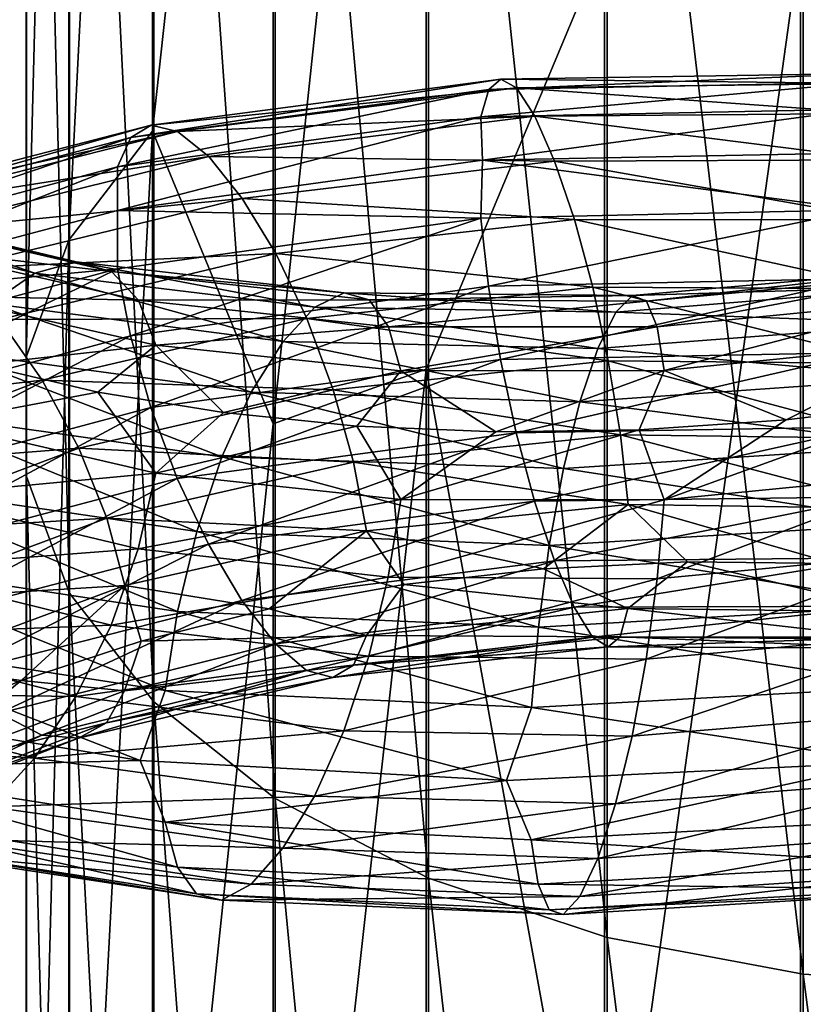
# Model space of a CAD drawing. Header units: metres. Extents: x -109 to 109, y -452 to 89.
# Tile 181 of 256: x -8.51 to -1.74, y -323.45 to -314.94. Entities that reach past the tile are written whole.
import ezdxf

# ---------------------------------------------------------------- set-up
doc = ezdxf.new("R2010")
doc.units = ezdxf.units.M
doc.layers.add('solid_k244270000c71_000_02', color=7, linetype='CONTINUOUS')

msp = doc.modelspace()

# ---------------------------------------------------------------- linework, layer by layer
at = {"layer": 'solid_k244270000c71_000_02'}
for points in [[(-7.364774, -302.654327, 833.18103), (-8.086726, -316.848419, 825.578674), (-8.086726, -303.486206, 834.577942)], [(-7.364774, -302.654327, 833.18103), (-7.364774, -315.906158, 824.253723), (-8.086726, -316.848419, 825.578674)], [(-6.320303, -306.358917, 829.124207), (-7.364774, -315.906158, 824.253723), (-7.364774, -302.654327, 833.18103)], [(-8.086726, -303.486206, 834.577942), (-8.454546, -317.857147, 826.99707), (-8.454546, -304.37674, 836.073364)], [(-8.086726, -303.486206, 834.577942), (-8.086726, -316.848419, 825.578674), (-8.454546, -317.857147, 826.99707)], [(-8.454546, -304.37674, 836.073364), (-8.452125, -318.888153, 828.446838), (-8.452125, -305.286957, 837.601807)], [(-8.454546, -304.37674, 836.073364), (-8.454546, -317.857147, 826.99707), (-8.452125, -318.888153, 828.446838)], [(-8.452125, -305.286957, 837.601807), (-8.079568, -319.896301, 829.86438), (-8.079568, -306.176971, 839.096313)], [(-8.452125, -305.286957, 837.601807), (-8.452125, -318.888153, 828.446838), (-8.079568, -319.896301, 829.86438)], [(-4.999055, -306.035187, 827.912415), (-6.320303, -318.43576, 820.551331), (-6.320303, -306.358917, 829.124207)], [(-4.999055, -306.035187, 827.912415), (-4.999055, -317.961945, 819.413086), (-6.320303, -318.43576, 820.551331)], [(-3.458888, -314.276459, 821.081421), (-4.999055, -317.961945, 819.413086), (-4.999055, -306.035187, 827.912415)], [(-8.079568, -306.176971, 839.096313), (-7.353192, -320.837433, 831.187744), (-7.353192, -307.007813, 840.491516)], [(-8.079568, -306.176971, 839.096313), (-8.079568, -319.896301, 829.86438), (-7.353192, -320.837433, 831.187744)], [(-6.320303, -306.358917, 829.124207), (-6.320303, -318.43576, 820.551331), (-7.364774, -315.906158, 824.253723)], [(-7.353192, -307.007813, 840.491516), (-6.304805, -321.670319, 832.358887), (-6.304805, -307.743134, 841.726257)], [(-7.353192, -307.007813, 840.491516), (-7.353192, -320.837433, 831.187744), (-6.304805, -321.670319, 832.358887)], [(-6.304805, -307.743134, 841.726257), (-4.980319, -322.358521, 833.326538), (-4.980319, -308.350677, 842.746521)], [(-6.304805, -307.743134, 841.726257), (-6.304805, -321.670319, 832.358887), (-4.980319, -322.358521, 833.326538)], [(-4.980319, -308.350677, 842.746521), (-3.437735, -322.871857, 834.048401), (-3.437735, -308.803894, 843.507507)], [(-4.980319, -308.350677, 842.746521), (-4.980319, -322.358521, 833.326538), (-3.437735, -322.871857, 834.048401)], [(-3.437735, -308.803894, 843.507507), (-1.744606, -323.187897, 834.492737), (-1.744606, -309.082886, 843.976013)], [(-3.437735, -308.803894, 843.507507), (-3.437735, -322.871857, 834.048401), (-1.744606, -323.187897, 834.492737)], [(-1.744606, -309.082886, 843.976013), (0, -323.292755, 834.640259), (0, -309.175476, 844.131531)], [(-1.744606, -309.082886, 843.976013), (-1.744606, -323.187897, 834.492737), (0, -323.292755, 834.640259)], [(-1.767249, -314.243774, 820.421326), (-3.458888, -326.408142, 811.329224), (-3.458888, -314.276459, 821.081421)], [(-1.767249, -314.243774, 820.421326), (-1.767249, -326.255219, 810.732605), (-3.458888, -326.408142, 811.329224)], [(-1.767249, -314.243774, 820.421326), (0, -314.313751, 820.137939), (-1.767249, -326.255219, 810.732605)], [(-3.458888, -314.276459, 821.081421), (-3.458888, -326.408142, 811.329224), (-4.999055, -317.961945, 819.413086)], [(-1.767249, -326.255219, 810.732605), (0, -314.313751, 820.137939), (0, -326.260468, 810.481018)], [(-1.200253, -315.407654, 811.338562), (-1.228937, -315.48526, 810.703674), (-4.459432, -315.544556, 811.30957)], [(-4.355348, -315.457184, 811.936279), (-1.200253, -315.407654, 811.338562), (-4.459432, -315.544556, 811.30957)], [(-1.163049, -315.495087, 812.001221), (-1.200253, -315.407654, 811.338562), (-4.355348, -315.457184, 811.936279)], [(-4.355348, -315.457184, 811.936279), (-4.459432, -315.544556, 811.30957), (-7.551864, -315.961853, 812.344482)], [(-7.375602, -315.855286, 812.953857), (-4.355348, -315.457184, 811.936279), (-7.551864, -315.961853, 812.344482)], [(-4.220345, -315.532898, 812.588135), (-4.355348, -315.457184, 811.936279), (-7.375602, -315.855286, 812.953857)], [(-1.228937, -315.48526, 810.703674), (-1.247393, -315.716553, 810.139099), (-4.526403, -315.782928, 810.750183)], [(-4.459432, -315.544556, 811.30957), (-1.228937, -315.48526, 810.703674), (-4.526403, -315.782928, 810.750183)], [(-4.220345, -315.532898, 812.588135), (-1.163049, -315.495087, 812.001221), (-4.355348, -315.457184, 811.936279)], [(-1.119317, -315.75238, 812.649048), (-1.163049, -315.495087, 812.001221), (-4.220345, -315.532898, 812.588135)], [(-4.459432, -315.544556, 811.30957), (-4.526403, -315.782928, 810.750183), (-7.665278, -316.21402, 811.795593)], [(-7.551864, -315.961853, 812.344482), (-4.459432, -315.544556, 811.30957), (-7.665278, -316.21402, 811.795593)], [(-7.14698, -315.907562, 813.582581), (-4.220345, -315.532898, 812.588135), (-7.375602, -315.855286, 812.953857)], [(-4.061656, -315.777069, 813.223206), (-4.220345, -315.532898, 812.588135), (-7.14698, -315.907562, 813.582581)], [(-4.061656, -315.777069, 813.223206), (-1.119317, -315.75238, 812.649048), (-4.220345, -315.532898, 812.588135)], [(-6.878247, -316.125427, 814.18988), (-4.061656, -315.777069, 813.223206), (-7.14698, -315.907562, 813.582581)], [(-3.890643, -316.166077, 813.801758), (-4.061656, -315.777069, 813.223206), (-6.878247, -316.125427, 814.18988)], [(-4.526403, -315.782928, 810.750183), (-1.247393, -315.716553, 810.139099), (-4.512208, -316.157806, 810.290649)], [(-1.247393, -315.716553, 810.139099), (-1.213838, -316.092041, 809.682861), (-4.512208, -316.157806, 810.290649)], [(-1.072189, -316.154968, 813.241455), (-1.119317, -315.75238, 812.649048), (-4.061656, -315.777069, 813.223206)], [(-3.890643, -316.166077, 813.801758), (-1.072189, -316.154968, 813.241455), (-4.061656, -315.777069, 813.223206)], [(-7.375602, -315.855286, 812.953857), (-7.551864, -315.961853, 812.344482), (-10.41256, -316.711151, 813.78241)], [(-10.169529, -316.576569, 814.365906), (-7.375602, -315.855286, 812.953857), (-10.41256, -316.711151, 813.78241)], [(-7.14698, -315.907562, 813.582581), (-7.375602, -315.855286, 812.953857), (-10.169529, -316.576569, 814.365906)], [(-4.526403, -315.782928, 810.750183), (-4.512208, -316.157806, 810.290649), (-7.666908, -316.591309, 811.332703)], [(-7.665278, -316.21402, 811.795593), (-4.526403, -315.782928, 810.750183), (-7.666908, -316.591309, 811.332703)], [(-9.854302, -316.594604, 814.9599), (-7.14698, -315.907562, 813.582581), (-10.169529, -316.576569, 814.365906)], [(-6.878247, -316.125427, 814.18988), (-7.14698, -315.907562, 813.582581), (-9.854302, -316.594604, 814.9599)], [(-7.364774, -315.906158, 824.253723), (-8.086726, -329.432251, 815.519714), (-8.086726, -316.848419, 825.578674)], [(-7.364774, -315.906158, 824.253723), (-7.364774, -328.385742, 814.275391), (-8.086726, -329.432251, 815.519714)], [(-6.320303, -318.43576, 820.551331), (-7.364774, -328.385742, 814.275391), (-7.364774, -315.906158, 824.253723)], [(-7.551864, -315.961853, 812.344482), (-7.665278, -316.21402, 811.795593), (-10.568935, -316.983398, 813.249084)], [(-10.41256, -316.711151, 813.78241), (-7.551864, -315.961853, 812.344482), (-10.568935, -316.983398, 813.249084)], [(-4.512208, -316.157806, 810.290649), (-1.213838, -316.092041, 809.682861), (-1.24752, -316.58667, 809.386169)], [(-9.483771, -316.773895, 815.525513), (-6.878247, -316.125427, 814.18988), (-9.854302, -316.594604, 814.9599)], [(-6.588645, -316.487, 814.738281), (-6.878247, -316.125427, 814.18988), (-9.483771, -316.773895, 815.525513)], [(-7.666908, -316.591309, 811.332703), (-4.512208, -316.157806, 810.290649), (-4.526865, -316.656982, 809.996887)], [(-6.588645, -316.487, 814.738281), (-3.890643, -316.166077, 813.801758), (-6.878247, -316.125427, 814.18988)], [(-3.719693, -316.669006, 814.284607), (-3.890643, -316.166077, 813.801758), (-6.588645, -316.487, 814.738281)], [(-4.512208, -316.157806, 810.290649), (-1.24752, -316.58667, 809.386169), (-4.526865, -316.656982, 809.996887)], [(-1.025078, -316.671021, 813.738098), (-1.072189, -316.154968, 813.241455), (-3.890643, -316.166077, 813.801758)], [(-3.719693, -316.669006, 814.284607), (-1.025078, -316.671021, 813.738098), (-3.890643, -316.166077, 813.801758)], [(-7.665278, -316.21402, 811.795593), (-7.666908, -316.591309, 811.332703), (-10.599072, -317.370087, 812.790833)], [(-10.568935, -316.983398, 813.249084), (-7.665278, -316.21402, 811.795593), (-10.599072, -317.370087, 812.790833)], [(-10.087242, -316.542511, 846.950562), (-10.53621, -316.603546, 847.49707), (-8.378506, -317.131958, 849.152222)], [(-8.021481, -317.034027, 848.545593), (-10.087242, -316.542511, 846.950562), (-8.378506, -317.131958, 849.152222)], [(-9.705626, -316.655884, 846.372864), (-10.087242, -316.542511, 846.950562), (-8.021481, -317.034027, 848.545593)], [(-9.084466, -317.095184, 816.02832), (-6.588645, -316.487, 814.738281), (-9.483771, -316.773895, 815.525513)], [(-6.299147, -316.963257, 815.190674), (-6.588645, -316.487, 814.738281), (-9.084466, -317.095184, 816.02832)], [(-6.299147, -316.963257, 815.190674), (-3.719693, -316.669006, 814.284607), (-6.588645, -316.487, 814.738281)], [(-10.599072, -317.370087, 812.790833), (-7.666908, -316.591309, 811.332703), (-7.666059, -317.094788, 811.039612)], [(-8.378506, -317.131958, 849.152222), (-10.53621, -316.603546, 847.49707), (-8.763566, -317.396149, 849.699036)], [(-7.666908, -316.591309, 811.332703), (-4.526865, -316.656982, 809.996887), (-7.666059, -317.094788, 811.039612)], [(-4.526865, -316.656982, 809.996887), (-1.24752, -316.58667, 809.386169), (-4.460295, -317.245239, 809.843994)], [(-1.24752, -316.58667, 809.386169), (-1.229174, -317.178436, 809.23877), (-4.460295, -317.245239, 809.843994)], [(-7.718017, -317.117432, 847.916443), (-9.705626, -316.655884, 846.372864), (-8.021481, -317.034027, 848.545593)], [(-9.411767, -316.925964, 845.80188), (-9.705626, -316.655884, 846.372864), (-7.718017, -317.117432, 847.916443)], [(-7.666059, -317.094788, 811.039612), (-4.526865, -316.656982, 809.996887), (-7.553326, -317.675415, 810.873779)], [(-4.526865, -316.656982, 809.996887), (-4.460295, -317.245239, 809.843994), (-7.553326, -317.675415, 810.873779)], [(-3.56119, -317.2547, 814.631897), (-3.719693, -316.669006, 814.284607), (-6.299147, -316.963257, 815.190674)], [(-0.981398, -317.268463, 814.098206), (-1.025078, -316.671021, 813.738098), (-3.719693, -316.669006, 814.284607)], [(-3.56119, -317.2547, 814.631897), (-0.981398, -317.268463, 814.098206), (-3.719693, -316.669006, 814.284607)], [(-8.086726, -316.848419, 825.578674), (-8.454546, -330.552551, 816.851807), (-8.454546, -317.857147, 826.99707)], [(-8.086726, -316.848419, 825.578674), (-8.086726, -329.432251, 815.519714), (-8.454546, -330.552551, 816.851807)], [(-7.484336, -317.365875, 847.305481), (-9.411767, -316.925964, 845.80188), (-7.718017, -317.117432, 847.916443)], [(-9.223206, -317.328186, 845.276367), (-9.411767, -316.925964, 845.80188), (-7.484336, -317.365875, 847.305481)], [(-8.685305, -317.532196, 816.43457), (-6.299147, -316.963257, 815.190674), (-9.084466, -317.095184, 816.02832)], [(-6.030728, -317.524933, 815.509521), (-6.299147, -316.963257, 815.190674), (-8.685305, -317.532196, 816.43457)], [(-6.030728, -317.524933, 815.509521), (-3.56119, -317.2547, 814.631897), (-6.299147, -316.963257, 815.190674)], [(-8.021481, -317.034027, 848.545593), (-8.378506, -317.131958, 849.152222), (-5.961904, -317.426849, 850.476868)], [(-5.707855, -317.301514, 849.824524), (-8.021481, -317.034027, 848.545593), (-5.961904, -317.426849, 850.476868)], [(-7.718017, -317.117432, 847.916443), (-8.021481, -317.034027, 848.545593), (-5.707855, -317.301514, 849.824524)], [(-10.599072, -317.370087, 812.790833), (-7.666059, -317.094788, 811.039612), (-10.570011, -317.873444, 812.488342)], [(-10.570011, -317.873444, 812.488342), (-7.666059, -317.094788, 811.039612), (-10.414575, -318.442627, 812.302551)], [(-7.666059, -317.094788, 811.039612), (-7.553326, -317.675415, 810.873779), (-10.414575, -318.442627, 812.302551)], [(-8.378506, -317.131958, 849.152222), (-8.763566, -317.396149, 849.699036), (-6.235902, -317.721741, 851.072815)], [(-5.961904, -317.426849, 850.476868), (-8.378506, -317.131958, 849.152222), (-6.235902, -317.721741, 851.072815)], [(-5.491919, -317.362732, 849.156372), (-7.718017, -317.117432, 847.916443), (-5.707855, -317.301514, 849.824524)], [(-7.484336, -317.365875, 847.305481), (-7.718017, -317.117432, 847.916443), (-5.491919, -317.362732, 849.156372)], [(-0.630459, -317.098419, 851.315979), (-3.219029, -317.327118, 850.75592), (-0.65852, -317.247314, 852.011353)], [(-3.097248, -317.374542, 850.062317), (-3.219029, -317.327118, 850.75592), (-0.630459, -317.098419, 851.315979)], [(-0.606608, -317.1409, 850.61145), (-3.097248, -317.374542, 850.062317), (-0.630459, -317.098419, 851.315979)], [(-4.460295, -317.245239, 809.843994), (-1.229174, -317.178436, 809.23877), (-4.356551, -317.877716, 809.850464)], [(-1.229174, -317.178436, 809.23877), (-1.200585, -317.817627, 809.253601), (-4.356551, -317.877716, 809.850464)], [(-3.003472, -317.597321, 849.40155), (-3.097248, -317.374542, 850.062317), (-0.606608, -317.1409, 850.61145)], [(-0.588241, -317.360413, 849.942566), (-3.003472, -317.597321, 849.40155), (-0.606608, -317.1409, 850.61145)], [(-7.553326, -317.675415, 810.873779), (-4.460295, -317.245239, 809.843994), (-7.37764, -318.293762, 810.861084)], [(-4.460295, -317.245239, 809.843994), (-4.356551, -317.877716, 809.850464), (-7.37764, -318.293762, 810.861084)], [(-3.426465, -317.889343, 814.811462), (-3.56119, -317.2547, 814.631897), (-6.030728, -317.524933, 815.509521)], [(-5.707855, -317.301514, 849.824524), (-5.961904, -317.426849, 850.476868), (-3.362303, -317.469604, 851.438171)], [(-3.219029, -317.327118, 850.75592), (-5.707855, -317.301514, 849.824524), (-3.362303, -317.469604, 851.438171)], [(-5.491919, -317.362732, 849.156372), (-5.707855, -317.301514, 849.824524), (-3.219029, -317.327118, 850.75592)], [(-0.94427, -317.912628, 814.288635), (-0.981398, -317.268463, 814.098206), (-3.56119, -317.2547, 814.631897)], [(-3.426465, -317.889343, 814.811462), (-0.94427, -317.912628, 814.288635), (-3.56119, -317.2547, 814.631897)], [(-0.65852, -317.247314, 852.011353), (-3.362303, -317.469604, 851.438171), (-0.688784, -317.568939, 852.653931)], [(-3.219029, -317.327118, 850.75592), (-3.362303, -317.469604, 851.438171), (-0.65852, -317.247314, 852.011353)], [(-7.33439, -317.756073, 846.753845), (-8.848095, -317.921417, 845.115479), (-9.223206, -317.328186, 845.276367)], [(-7.33439, -317.756073, 846.753845), (-9.223206, -317.328186, 845.276367), (-7.484336, -317.365875, 847.305481)], [(-5.325639, -317.595245, 848.515076), (-7.484336, -317.365875, 847.305481), (-5.491919, -317.362732, 849.156372)], [(-7.33439, -317.756073, 846.753845), (-7.484336, -317.365875, 847.305481), (-5.325639, -317.595245, 848.515076)], [(-3.097248, -317.374542, 850.062317), (-5.491919, -317.362732, 849.156372), (-3.219029, -317.327118, 850.75592)], [(-5.325639, -317.595245, 848.515076), (-5.491919, -317.362732, 849.156372), (-3.097248, -317.374542, 850.062317)], [(-3.003472, -317.597321, 849.40155), (-5.325639, -317.595245, 848.515076), (-3.097248, -317.374542, 850.062317)], [(-2.943299, -317.973663, 848.817749), (-3.003472, -317.597321, 849.40155), (-0.588241, -317.360413, 849.942566)], [(-0.576456, -317.735352, 849.353882), (-2.943299, -317.973663, 848.817749), (-0.588241, -317.360413, 849.942566)], [(-8.763566, -317.396149, 849.699036), (-9.148767, -317.803558, 850.149475), (-6.509999, -318.160919, 851.572083)], [(-6.235902, -317.721741, 851.072815), (-8.763566, -317.396149, 849.699036), (-6.509999, -318.160919, 851.572083)], [(-5.961904, -317.426849, 850.476868), (-6.235902, -317.721741, 851.072815), (-3.516829, -317.783813, 852.066467)], [(-3.362303, -317.469604, 851.438171), (-5.961904, -317.426849, 850.476868), (-3.516829, -317.783813, 852.066467)], [(-3.362303, -317.469604, 851.438171), (-3.516829, -317.783813, 852.066467), (-0.688784, -317.568939, 852.653931)], [(-8.315207, -318.058472, 816.710327), (-8.685305, -317.532196, 816.43457), (-10.802844, -318.349396, 817.988464)], [(-8.315207, -318.058472, 816.710327), (-6.030728, -317.524933, 815.509521), (-8.685305, -317.532196, 816.43457)], [(-5.802577, -318.139923, 815.664734), (-6.030728, -317.524933, 815.509521), (-8.315207, -318.058472, 816.710327)], [(-5.802577, -318.139923, 815.664734), (-3.426465, -317.889343, 814.811462), (-6.030728, -317.524933, 815.509521)], [(-5.218941, -317.976746, 847.943787), (-7.33439, -317.756073, 846.753845), (-5.325639, -317.595245, 848.515076)], [(-5.218941, -317.976746, 847.943787), (-5.325639, -317.595245, 848.515076), (-3.003472, -317.597321, 849.40155)], [(-2.943299, -317.973663, 848.817749), (-5.218941, -317.976746, 847.943787), (-3.003472, -317.597321, 849.40155)], [(-0.688784, -317.568939, 852.653931), (-3.516829, -317.783813, 852.066467), (-0.71906, -318.036163, 853.199951)], [(-10.414575, -318.442627, 812.302551), (-7.553326, -317.675415, 810.873779), (-10.172338, -319.040009, 812.260559)], [(-7.553326, -317.675415, 810.873779), (-7.37764, -318.293762, 810.861084), (-10.172338, -319.040009, 812.260559)], [(-6.235902, -317.721741, 851.072815), (-6.509999, -318.160919, 851.572083), (-3.67141, -318.243164, 852.597961)], [(-3.516829, -317.783813, 852.066467), (-6.235902, -317.721741, 851.072815), (-3.67141, -318.243164, 852.597961)], [(-9.148767, -317.803558, 850.149475), (-9.506209, -318.330841, 850.466431), (-6.764345, -318.718964, 851.934021)], [(-6.509999, -318.160919, 851.572083), (-9.148767, -317.803558, 850.149475), (-6.764345, -318.718964, 851.934021)], [(-7.33439, -317.756073, 846.753845), (-7.835474, -318.159454, 845.921448), (-8.848095, -317.921417, 845.115479)], [(-7.33439, -317.756073, 846.753845), (-6.75008, -318.337891, 846.646057), (-7.835474, -318.159454, 845.921448)], [(-5.218941, -317.976746, 847.943787), (-6.75008, -318.337891, 846.646057), (-7.33439, -317.756073, 846.753845)], [(-4.356551, -317.877716, 809.850464), (-1.200585, -317.817627, 809.253601), (-4.221826, -318.510925, 810.021851)], [(-1.200585, -317.817627, 809.253601), (-1.163457, -318.460419, 809.435791), (-4.221826, -318.510925, 810.021851)], [(-3.516829, -317.783813, 852.066467), (-3.67141, -318.243164, 852.597961), (-0.71906, -318.036163, 853.199951)], [(-0.576456, -317.735352, 849.353882), (-1.890938, -318.400604, 848.63739), (-2.943299, -317.973663, 848.817749)], [(-0.576456, -317.735352, 849.353882), (-0.603575, -318.2435, 848.889343), (-1.890938, -318.400604, 848.63739)], [(-8.454546, -317.857147, 826.99707), (-8.452125, -331.697571, 818.213257), (-8.452125, -318.888153, 828.446838)], [(-8.454546, -317.857147, 826.99707), (-8.454546, -330.552551, 816.851807), (-8.452125, -331.697571, 818.213257)], [(-7.37764, -318.293762, 810.861084), (-4.356551, -317.877716, 809.850464), (-7.149488, -318.907135, 811.00824)], [(-4.356551, -317.877716, 809.850464), (-4.221826, -318.510925, 810.021851), (-7.149488, -318.907135, 811.00824)], [(-3.322721, -318.529968, 814.820374), (-3.426465, -317.889343, 814.811462), (-5.802577, -318.139923, 815.664734)], [(-0.91568, -318.560059, 814.305786), (-0.94427, -317.912628, 814.288635), (-3.426465, -317.889343, 814.811462)], [(-3.322721, -318.529968, 814.820374), (-0.91568, -318.560059, 814.305786), (-3.426465, -317.889343, 814.811462)], [(-9.22451, -318.423553, 844.515137), (-8.848095, -317.921417, 845.115479), (-7.835474, -318.159454, 845.921448)], [(-5.218941, -317.976746, 847.943787), (-5.599197, -318.454132, 847.286072), (-6.75008, -318.337891, 846.646057)], [(-4.999055, -317.961945, 819.413086), (-6.320303, -329.824615, 811.083618), (-6.320303, -318.43576, 820.551331)], [(-4.999055, -317.961945, 819.413086), (-4.999055, -329.210358, 810.034424), (-6.320303, -329.824615, 811.083618)], [(-5.218941, -317.976746, 847.943787), (-4.397745, -318.504791, 847.834229), (-5.599197, -318.454132, 847.286072)], [(-2.943299, -317.973663, 848.817749), (-4.397745, -318.504791, 847.834229), (-5.218941, -317.976746, 847.943787)], [(-3.458888, -326.408142, 811.329224), (-4.999055, -329.210358, 810.034424), (-4.999055, -317.961945, 819.413086)], [(-2.943299, -317.973663, 848.817749), (-3.159463, -318.487549, 848.285217), (-4.397745, -318.504791, 847.834229)], [(-2.943299, -317.973663, 848.817749), (-1.890938, -318.400604, 848.63739), (-3.159463, -318.487549, 848.285217)], [(-10.342514, -318.829987, 818.207642), (-8.315207, -318.058472, 816.710327), (-10.802844, -318.349396, 817.988464)], [(-8.00063, -318.644409, 816.828491), (-8.315207, -318.058472, 816.710327), (-10.342514, -318.829987, 818.207642)], [(-8.00063, -318.644409, 816.828491), (-5.802577, -318.139923, 815.664734), (-8.315207, -318.058472, 816.710327)], [(-0.71906, -318.036163, 853.199951), (-3.67141, -318.243164, 852.597961), (-0.747153, -318.621613, 853.605347)], [(-5.626891, -318.766235, 815.654724), (-5.802577, -318.139923, 815.664734), (-8.00063, -318.644409, 816.828491)], [(-5.626891, -318.766235, 815.654724), (-3.322721, -318.529968, 814.820374), (-5.802577, -318.139923, 815.664734)], [(-7.335428, -318.860931, 845.98999), (-9.22451, -318.423553, 844.515137), (-7.835474, -318.159454, 845.921448)], [(-7.335428, -318.860931, 845.98999), (-7.835474, -318.159454, 845.921448), (-6.75008, -318.337891, 846.646057)], [(-6.509999, -318.160919, 851.572083), (-6.764345, -318.718964, 851.934021), (-3.814852, -318.820801, 852.989746)], [(-3.67141, -318.243164, 852.597961), (-6.509999, -318.160919, 851.572083), (-3.814852, -318.820801, 852.989746)], [(-3.67141, -318.243164, 852.597961), (-3.814852, -318.820801, 852.989746), (-0.747153, -318.621613, 853.605347)], [(-2.943715, -319.091766, 848.052673), (-1.890938, -318.400604, 848.63739), (-0.603575, -318.2435, 848.889343)], [(-0.576538, -318.856903, 848.590393), (-2.943715, -319.091766, 848.052673), (-0.603575, -318.2435, 848.889343)], [(-10.172338, -319.040009, 812.260559), (-7.37764, -318.293762, 810.861084), (-9.857761, -319.623993, 812.370911)], [(-7.37764, -318.293762, 810.861084), (-7.149488, -318.907135, 811.00824), (-9.857761, -319.623993, 812.370911)], [(-9.506209, -318.330841, 850.466431), (-9.8103, -318.950226, 850.619751), (-6.980728, -319.366028, 852.125122)], [(-6.764345, -318.718964, 851.934021), (-9.506209, -318.330841, 850.466431), (-6.980728, -319.366028, 852.125122)], [(-7.335428, -318.860931, 845.98999), (-6.75008, -318.337891, 846.646057), (-5.599197, -318.454132, 847.286072)], [(-2.943715, -319.091766, 848.052673), (-3.159463, -318.487549, 848.285217), (-1.890938, -318.400604, 848.63739)], [(-9.414211, -319.056061, 844.32135), (-9.22451, -318.423553, 844.515137), (-7.335428, -318.860931, 845.98999)], [(-6.320303, -318.43576, 820.551331), (-6.320303, -329.824615, 811.083618), (-7.364774, -328.385742, 814.275391)], [(-5.21968, -319.089233, 847.178711), (-7.335428, -318.860931, 845.98999), (-5.599197, -318.454132, 847.286072)], [(-5.21968, -319.089233, 847.178711), (-5.599197, -318.454132, 847.286072), (-4.397745, -318.504791, 847.834229)], [(-5.21968, -319.089233, 847.178711), (-4.397745, -318.504791, 847.834229), (-3.159463, -318.487549, 848.285217)], [(-2.943715, -319.091766, 848.052673), (-5.21968, -319.089233, 847.178711), (-3.159463, -318.487549, 848.285217)], [(-4.221826, -318.510925, 810.021851), (-1.163457, -318.460419, 809.435791), (-4.063323, -319.102509, 810.357483)], [(-1.163457, -318.460419, 809.435791), (-1.119776, -319.063965, 809.783936), (-4.063323, -319.102509, 810.357483)], [(-7.149488, -318.907135, 811.00824), (-4.221826, -318.510925, 810.021851), (-6.881069, -319.474152, 811.315857)], [(-4.221826, -318.510925, 810.021851), (-4.063323, -319.102509, 810.357483), (-6.881069, -319.474152, 811.315857)], [(-3.256151, -319.130768, 814.663452), (-3.322721, -318.529968, 814.820374), (-5.626891, -318.766235, 815.654724)], [(-0.897335, -319.164551, 814.154114), (-0.91568, -318.560059, 814.305786), (-3.322721, -318.529968, 814.820374)], [(-3.256151, -319.130768, 814.663452), (-0.897335, -319.164551, 814.154114), (-3.322721, -318.529968, 814.820374)], [(-9.951241, -319.378357, 818.277039), (-8.00063, -318.644409, 816.828491), (-10.342514, -318.829987, 818.207642)], [(-7.758394, -319.249451, 816.789429), (-8.00063, -318.644409, 816.828491), (-9.951241, -319.378357, 818.277039)], [(-7.758394, -319.249451, 816.789429), (-5.626891, -318.766235, 815.654724), (-8.00063, -318.644409, 816.828491)], [(-0.747153, -318.621613, 853.605347), (-3.814852, -318.820801, 852.989746), (-0.771054, -319.293732, 853.833496)], [(-6.764345, -318.718964, 851.934021), (-6.980728, -319.366028, 852.125122), (-3.936884, -319.485626, 853.206116)], [(-3.814852, -318.820801, 852.989746), (-6.764345, -318.718964, 851.934021), (-3.936884, -319.485626, 853.206116)], [(-5.514158, -319.358917, 815.485352), (-5.626891, -318.766235, 815.654724), (-7.758394, -319.249451, 816.789429)], [(-5.514158, -319.358917, 815.485352), (-3.256151, -319.130768, 814.663452), (-5.626891, -318.766235, 815.654724)], [(-3.814852, -318.820801, 852.989746), (-3.936884, -319.485626, 853.206116), (-0.771054, -319.293732, 853.833496)], [(-9.857761, -319.623993, 812.370911), (-7.149488, -318.907135, 811.00824), (-9.487663, -320.154816, 812.635986)], [(-7.149488, -318.907135, 811.00824), (-6.881069, -319.474152, 811.315857), (-9.487663, -320.154816, 812.635986)], [(-7.48628, -319.514709, 845.819763), (-9.414211, -319.056061, 844.32135), (-7.335428, -318.860931, 845.98999)], [(-8.452125, -318.888153, 828.446838), (-8.079568, -332.8172, 819.544556), (-8.079568, -319.896301, 829.86438)], [(-8.452125, -318.888153, 828.446838), (-8.452125, -331.697571, 818.213257), (-8.079568, -332.8172, 819.544556)], [(-7.48628, -319.514709, 845.819763), (-7.335428, -318.860931, 845.98999), (-5.21968, -319.089233, 847.178711)], [(-3.004252, -319.772278, 847.913208), (-2.943715, -319.091766, 848.052673), (-0.576538, -318.856903, 848.590393)], [(-0.588394, -319.542084, 848.457153), (-3.004252, -319.772278, 847.913208), (-0.576538, -318.856903, 848.590393)], [(-9.8103, -318.950226, 850.619751), (-10.044746, -319.61731, 850.607727), (-7.147552, -320.056213, 852.141724)], [(-6.980728, -319.366028, 852.125122), (-9.8103, -318.950226, 850.619751), (-7.147552, -320.056213, 852.141724)], [(-9.709034, -319.685028, 844.267456), (-9.414211, -319.056061, 844.32135), (-7.48628, -319.514709, 845.819763)], [(-5.327022, -319.759155, 847.026733), (-7.48628, -319.514709, 845.819763), (-5.21968, -319.089233, 847.178711)], [(-5.327022, -319.759155, 847.026733), (-5.21968, -319.089233, 847.178711), (-2.943715, -319.091766, 848.052673)], [(-3.004252, -319.772278, 847.913208), (-5.327022, -319.759155, 847.026733), (-2.943715, -319.091766, 848.052673)], [(-4.063323, -319.102509, 810.357483), (-1.119776, -319.063965, 809.783936), (-3.892372, -319.616821, 810.828064)], [(-1.119776, -319.063965, 809.783936), (-1.072666, -319.591736, 810.268066), (-3.892372, -319.616821, 810.828064)], [(-6.881069, -319.474152, 811.315857), (-4.063323, -319.102509, 810.357483), (-6.591572, -319.96106, 811.756653)], [(-4.063323, -319.102509, 810.357483), (-3.892372, -319.616821, 810.828064), (-6.591572, -319.96106, 811.756653)], [(-5.514158, -319.358917, 815.485352), (-3.985257, -319.687103, 814.586243), (-3.256151, -319.130768, 814.663452)], [(-3.256151, -319.130768, 814.663452), (-3.985257, -319.687103, 814.586243), (-2.743445, -319.62558, 814.217346)], [(-3.256151, -319.130768, 814.663452), (-2.743445, -319.62558, 814.217346), (-1.474472, -319.641388, 813.939392)], [(-3.256151, -319.130768, 814.663452), (-1.474472, -319.641388, 813.939392), (-0.897335, -319.164551, 814.154114)], [(-9.649945, -319.955811, 818.199829), (-7.758394, -319.249451, 816.789429), (-9.951241, -319.378357, 818.277039)], [(-7.602957, -319.829895, 816.600952), (-7.758394, -319.249451, 816.789429), (-9.649945, -319.955811, 818.199829)], [(-7.602957, -319.829895, 816.600952), (-5.514158, -319.358917, 815.485352), (-7.758394, -319.249451, 816.789429)], [(-0.771054, -319.293732, 853.833496), (-3.936884, -319.485626, 853.206116), (-0.78948, -320.005188, 853.878601)], [(-7.602957, -319.829895, 816.600952), (-6.355751, -320.033203, 815.591675), (-5.514158, -319.358917, 815.485352)], [(-6.980728, -319.366028, 852.125122), (-7.147552, -320.056213, 852.141724), (-4.030967, -320.190704, 853.241943)], [(-3.936884, -319.485626, 853.206116), (-6.980728, -319.366028, 852.125122), (-4.030967, -320.190704, 853.241943)], [(-5.514158, -319.358917, 815.485352), (-6.355751, -320.033203, 815.591675), (-5.192551, -319.823975, 815.045227)], [(-5.514158, -319.358917, 815.485352), (-5.192551, -319.823975, 815.045227), (-3.985257, -319.687103, 814.586243)], [(-7.720726, -320.173859, 845.803162), (-9.709034, -319.685028, 844.267456), (-7.48628, -319.514709, 845.819763)], [(-9.487663, -320.154816, 812.635986), (-6.881069, -319.474152, 811.315857), (-9.088502, -320.601379, 813.031677)], [(-6.881069, -319.474152, 811.315857), (-6.591572, -319.96106, 811.756653), (-9.088502, -320.601379, 813.031677)], [(-7.720726, -320.173859, 845.803162), (-7.48628, -319.514709, 845.819763), (-5.327022, -319.759155, 847.026733)], [(-3.936884, -319.485626, 853.206116), (-4.030967, -320.190704, 853.241943), (-0.78948, -320.005188, 853.878601)], [(-3.892372, -319.616821, 810.828064), (-1.072666, -319.591736, 810.268066), (-3.72136, -320.019562, 811.397217)], [(-1.072666, -319.591736, 810.268066), (-1.025538, -320.008392, 810.850708), (-3.72136, -320.019562, 811.397217)], [(-3.098336, -320.468903, 847.944702), (-3.004252, -319.772278, 847.913208), (-0.588394, -319.542084, 848.457153)], [(-0.606821, -320.244965, 848.497986), (-3.098336, -320.468903, 847.944702), (-0.588394, -319.542084, 848.457153)], [(-10.044746, -319.61731, 850.607727), (-10.195599, -320.283112, 850.436401), (-7.254895, -320.738983, 851.98822)], [(-10.091437, -320.265503, 844.362854), (-9.709034, -319.685028, 844.267456), (-7.720726, -320.173859, 845.803162)], [(-7.147552, -320.056213, 852.141724), (-10.044746, -319.61731, 850.607727), (-7.254895, -320.738983, 851.98822)], [(-6.591572, -319.96106, 811.756653), (-3.892372, -319.616821, 810.828064), (-6.30197, -320.335663, 812.296265)], [(-3.892372, -319.616821, 810.828064), (-3.72136, -320.019562, 811.397217), (-6.30197, -320.335663, 812.296265)], [(-3.256612, -320.029602, 813.888794), (-3.985257, -319.687103, 814.586243), (-5.192551, -319.823975, 815.045227)], [(-3.256612, -320.029602, 813.888794), (-2.743445, -319.62558, 814.217346), (-3.985257, -319.687103, 814.586243)], [(-3.256612, -320.029602, 813.888794), (-0.897462, -320.06012, 813.379211), (-2.743445, -319.62558, 814.217346)], [(-0.897462, -320.06012, 813.379211), (-1.474472, -319.641388, 813.939392), (-2.743445, -319.62558, 814.217346)], [(-5.493847, -320.441071, 847.038879), (-7.720726, -320.173859, 845.803162), (-5.327022, -319.759155, 847.026733)], [(-5.493847, -320.441071, 847.038879), (-5.327022, -319.759155, 847.026733), (-3.004252, -319.772278, 847.913208)], [(-3.098336, -320.468903, 847.944702), (-5.493847, -320.441071, 847.038879), (-3.004252, -319.772278, 847.913208)], [(-9.456612, -320.520325, 817.986023), (-7.602957, -319.829895, 816.600952), (-9.649945, -319.955811, 818.199829)], [(-9.456612, -320.520325, 817.986023), (-8.497247, -320.653015, 816.928162), (-7.602957, -319.829895, 816.600952)], [(-7.602957, -319.829895, 816.600952), (-8.497247, -320.653015, 816.928162), (-7.461645, -320.311035, 816.22113)], [(-7.602957, -319.829895, 816.600952), (-7.461645, -320.311035, 816.22113), (-6.355751, -320.033203, 815.591675)], [(-5.514938, -320.263031, 814.709351), (-5.192551, -319.823975, 815.045227), (-6.355751, -320.033203, 815.591675)], [(-5.514938, -320.263031, 814.709351), (-3.256612, -320.029602, 813.888794), (-5.192551, -319.823975, 815.045227)], [(-8.079568, -319.896301, 829.86438), (-7.353192, -333.862427, 820.787354), (-7.353192, -320.837433, 831.187744)], [(-8.079568, -319.896301, 829.86438), (-8.079568, -332.8172, 819.544556), (-7.353192, -333.862427, 820.787354)], [(-9.088502, -320.601379, 813.031677), (-6.591572, -319.96106, 811.756653), (-8.689197, -320.934631, 813.526733)], [(-6.591572, -319.96106, 811.756653), (-6.30197, -320.335663, 812.296265), (-8.689197, -320.934631, 813.526733)], [(-6.30197, -320.335663, 812.296265), (-3.72136, -320.019562, 811.397217), (-6.033237, -320.565552, 812.900024)], [(-3.72136, -320.019562, 811.397217), (-3.562671, -320.276276, 812.028137), (-6.033237, -320.565552, 812.900024)], [(-3.323584, -320.273773, 813.317627), (-3.256612, -320.029602, 813.888794), (-5.514938, -320.263031, 814.709351)], [(-0.78948, -320.005188, 853.878601), (-4.030967, -320.190704, 853.241943), (-0.801337, -320.704041, 853.743408)], [(-3.72136, -320.019562, 811.397217), (-1.025538, -320.008392, 810.850708), (-3.562671, -320.276276, 812.028137)], [(-1.025538, -320.008392, 810.850708), (-0.981806, -320.278473, 811.494141), (-3.562671, -320.276276, 812.028137)], [(-3.323584, -320.273773, 813.317627), (-0.915918, -320.297424, 812.802673), (-3.256612, -320.029602, 813.888794)], [(-0.915918, -320.297424, 812.802673), (-0.897462, -320.06012, 813.379211), (-3.256612, -320.029602, 813.888794)], [(-5.514938, -320.263031, 814.709351), (-6.355751, -320.033203, 815.591675), (-7.461645, -320.311035, 816.22113)], [(-7.147552, -320.056213, 852.141724), (-7.254895, -320.738983, 851.98822), (-4.091505, -320.884644, 853.100586)], [(-4.030967, -320.190704, 853.241943), (-7.147552, -320.056213, 852.141724), (-4.091505, -320.884644, 853.100586)], [(-8.024817, -320.791595, 845.94751), (-10.091437, -320.265503, 844.362854), (-7.720726, -320.173859, 845.803162)], [(-8.024817, -320.791595, 845.94751), (-7.720726, -320.173859, 845.803162), (-5.493847, -320.441071, 847.038879)], [(-4.030967, -320.190704, 853.241943), (-4.091505, -320.884644, 853.100586), (-0.801337, -320.704041, 853.743408)], [(-10.540932, -320.75592, 844.611023), (-10.091437, -320.265503, 844.362854), (-8.024817, -320.791595, 845.94751)], [(-10.195599, -320.283112, 850.436401), (-10.411148, -320.861481, 850.010376), (-7.471313, -321.344147, 851.591553)], [(-7.254895, -320.738983, 851.98822), (-10.195599, -320.283112, 850.436401), (-7.471313, -321.344147, 851.591553)], [(-7.604033, -320.74118, 815.822021), (-5.514938, -320.263031, 814.709351), (-7.461645, -320.311035, 816.22113)], [(-5.628352, -320.520447, 814.14917), (-5.514938, -320.263031, 814.709351), (-7.604033, -320.74118, 815.822021)], [(-6.033237, -320.565552, 812.900024), (-3.562671, -320.276276, 812.028137), (-5.804614, -320.62558, 813.531555)], [(-3.562671, -320.276276, 812.028137), (-3.427668, -320.359894, 812.682617), (-5.804614, -320.62558, 813.531555)], [(-5.628352, -320.520447, 814.14917), (-3.323584, -320.273773, 813.317627), (-5.514938, -320.263031, 814.709351)], [(-3.427668, -320.359894, 812.682617), (-3.323584, -320.273773, 813.317627), (-5.628352, -320.520447, 814.14917)], [(-3.562671, -320.276276, 812.028137), (-0.981806, -320.278473, 811.494141), (-3.427668, -320.359894, 812.682617)], [(-3.427668, -320.359894, 812.682617), (-0.944602, -320.373932, 812.159302), (-3.323584, -320.273773, 813.317627)], [(-0.981806, -320.278473, 811.494141), (-0.944602, -320.373932, 812.159302), (-3.427668, -320.359894, 812.682617)], [(-0.944602, -320.373932, 812.159302), (-0.915918, -320.297424, 812.802673), (-3.323584, -320.273773, 813.317627)], [(-3.220368, -321.132568, 848.151733), (-3.098336, -320.468903, 847.944702), (-0.606821, -320.244965, 848.497986)], [(-0.630721, -320.916046, 848.716675), (-3.220368, -321.132568, 848.151733), (-0.606821, -320.244965, 848.497986)], [(-8.689197, -320.934631, 813.526733), (-6.30197, -320.335663, 812.296265), (-8.318666, -321.125153, 814.089478)], [(-7.604033, -320.74118, 815.822021), (-7.461645, -320.311035, 816.22113), (-8.497247, -320.653015, 816.928162)], [(-6.30197, -320.335663, 812.296265), (-6.033237, -320.565552, 812.900024), (-8.318666, -321.125153, 814.089478)], [(-5.804614, -320.62558, 813.531555), (-3.427668, -320.359894, 812.682617), (-5.628352, -320.520447, 814.14917)], [(-5.710229, -321.086792, 847.220825), (-8.024817, -320.791595, 845.94751), (-5.493847, -320.441071, 847.038879)], [(-5.710229, -321.086792, 847.220825), (-5.493847, -320.441071, 847.038879), (-3.098336, -320.468903, 847.944702)], [(-9.456612, -320.520325, 817.986023), (-9.456938, -321.055847, 817.710571), (-8.497247, -320.653015, 816.928162)], [(-7.760409, -321.017853, 815.278076), (-5.628352, -320.520447, 814.14917), (-7.604033, -320.74118, 815.822021)], [(-5.804614, -320.62558, 813.531555), (-5.628352, -320.520447, 814.14917), (-7.760409, -321.017853, 815.278076)], [(-3.220368, -321.132568, 848.151733), (-5.710229, -321.086792, 847.220825), (-3.098336, -320.468903, 847.944702)], [(-8.318666, -321.125153, 814.089478), (-6.033237, -320.565552, 812.900024), (-8.00344, -321.150696, 814.686584)], [(-6.033237, -320.565552, 812.900024), (-5.804614, -320.62558, 813.531555), (-8.00344, -321.150696, 814.686584)], [(-8.00344, -321.150696, 814.686584), (-5.804614, -320.62558, 813.531555), (-7.760409, -321.017853, 815.278076)], [(-9.45795, -321.440552, 817.20282), (-8.497247, -320.653015, 816.928162), (-9.456938, -321.055847, 817.710571)], [(-9.45795, -321.440552, 817.20282), (-7.604033, -320.74118, 815.822021), (-8.497247, -320.653015, 816.928162)], [(-0.801337, -320.704041, 853.743408), (-4.091505, -320.884644, 853.100586), (-1.002293, -321.356964, 853.407104)], [(-11.025331, -321.129883, 844.988647), (-10.540932, -320.75592, 844.611023), (-8.38226, -321.324219, 846.253662)], [(-8.38226, -321.324219, 846.253662), (-10.540932, -320.75592, 844.611023), (-8.024817, -320.791595, 845.94751)], [(-7.760409, -321.017853, 815.278076), (-7.604033, -320.74118, 815.822021), (-9.45795, -321.440552, 817.20282)], [(-8.38226, -321.324219, 846.253662), (-8.024817, -320.791595, 845.94751), (-5.710229, -321.086792, 847.220825)], [(-7.254895, -320.738983, 851.98822), (-7.471313, -321.344147, 851.591553), (-4.304679, -321.514862, 852.733704)], [(-4.091505, -320.884644, 853.100586), (-7.254895, -320.738983, 851.98822), (-4.304679, -321.514862, 852.733704)], [(-7.471313, -321.344147, 851.591553), (-10.411148, -320.861481, 850.010376), (-10.196636, -321.411285, 849.656494)], [(-7.353192, -320.837433, 831.187744), (-6.304805, -334.787445, 821.887207), (-6.304805, -321.670319, 832.358887)], [(-7.353192, -320.837433, 831.187744), (-7.353192, -333.862427, 820.787354), (-6.304805, -334.787445, 821.887207)], [(-8.689197, -320.934631, 813.526733), (-8.318666, -321.125153, 814.089478), (-10.346816, -321.929108, 815.570313)], [(-4.091505, -320.884644, 853.100586), (-4.304679, -321.514862, 852.733704), (-1.002293, -321.356964, 853.407104)], [(-3.36381, -321.716949, 848.531677), (-3.220368, -321.132568, 848.151733), (-0.630721, -320.916046, 848.716675)], [(-0.658815, -321.508514, 849.110107), (-3.36381, -321.716949, 848.531677), (-0.630721, -320.916046, 848.716675)], [(-9.652452, -321.741821, 816.679932), (-7.760409, -321.017853, 815.278076), (-9.45795, -321.440552, 817.20282)], [(-8.00344, -321.150696, 814.686584), (-7.760409, -321.017853, 815.278076), (-9.652452, -321.741821, 816.679932)], [(-8.76746, -321.742249, 846.694153), (-11.025331, -321.129883, 844.988647), (-8.38226, -321.324219, 846.253662)], [(-10.346816, -321.929108, 815.570313), (-8.318666, -321.125153, 814.089478), (-9.954735, -321.910248, 816.122437)], [(-8.318666, -321.125153, 814.089478), (-8.00344, -321.150696, 814.686584), (-9.954735, -321.910248, 816.122437)], [(-5.964575, -321.651001, 847.571289), (-8.38226, -321.324219, 846.253662), (-5.710229, -321.086792, 847.220825)], [(-5.964575, -321.651001, 847.571289), (-5.710229, -321.086792, 847.220825), (-3.220368, -321.132568, 848.151733)], [(-3.36381, -321.716949, 848.531677), (-5.964575, -321.651001, 847.571289), (-3.220368, -321.132568, 848.151733)], [(-9.954735, -321.910248, 816.122437), (-8.00344, -321.150696, 814.686584), (-9.652452, -321.741821, 816.679932)], [(-7.471313, -321.344147, 851.591553), (-10.196636, -321.411285, 849.656494), (-7.255633, -321.877136, 851.205444)], [(-8.76746, -321.742249, 846.694153), (-8.38226, -321.324219, 846.253662), (-5.964575, -321.651001, 847.571289)], [(-4.304679, -321.514862, 852.733704), (-7.471313, -321.344147, 851.591553), (-7.255633, -321.877136, 851.205444)], [(-1.002293, -321.356964, 853.407104), (-4.304679, -321.514862, 852.733704), (-4.091921, -322.029877, 852.316956)], [(-1.002293, -321.356964, 853.407104), (-4.091921, -322.029877, 852.316956), (-0.801418, -321.853394, 852.960999)], [(-10.196636, -321.411285, 849.656494), (-10.04669, -321.806732, 849.093933), (-7.148936, -322.264679, 850.622681)], [(-7.255633, -321.877136, 851.205444), (-10.196636, -321.411285, 849.656494), (-7.148936, -322.264679, 850.622681)], [(-4.304679, -321.514862, 852.733704), (-7.255633, -321.877136, 851.205444), (-4.091921, -322.029877, 852.316956)], [(-3.518391, -322.188873, 849.052063), (-3.36381, -321.716949, 848.531677), (-0.658815, -321.508514, 849.110107)], [(-0.68909, -321.988647, 849.644775), (-3.518391, -322.188873, 849.052063), (-0.658815, -321.508514, 849.110107)], [(-6.238673, -322.10202, 848.059937), (-8.76746, -321.742249, 846.694153), (-5.964575, -321.651001, 847.571289)], [(-6.304805, -321.670319, 832.358887), (-4.980319, -335.551727, 822.795959), (-4.980319, -322.358521, 833.326538)], [(-6.304805, -321.670319, 832.358887), (-6.304805, -334.787445, 821.887207), (-4.980319, -335.551727, 822.795959)], [(-6.238673, -322.10202, 848.059937), (-5.964575, -321.651001, 847.571289), (-3.36381, -321.716949, 848.531677)], [(-3.518391, -322.188873, 849.052063), (-6.238673, -322.10202, 848.059937), (-3.36381, -321.716949, 848.531677)], [(-10.04669, -321.806732, 849.093933), (-9.81301, -322.053741, 848.473877), (-6.982656, -322.496094, 849.972107)], [(-7.148936, -322.264679, 850.622681), (-10.04669, -321.806732, 849.093933), (-6.982656, -322.496094, 849.972107)], [(-9.152521, -322.019501, 847.234558), (-8.76746, -321.742249, 846.694153), (-6.238673, -322.10202, 848.059937)], [(-7.255633, -321.877136, 851.205444), (-7.148936, -322.264679, 850.622681), (-4.031747, -322.412872, 851.721313)], [(-4.091921, -322.029877, 852.316956), (-7.255633, -321.877136, 851.205444), (-4.031747, -322.412872, 851.721313)], [(-0.801418, -321.853394, 852.960999), (-4.091921, -322.029877, 852.316956), (-0.789633, -322.235229, 852.360291)], [(-9.81301, -322.053741, 848.473877), (-9.509545, -322.129395, 847.840027), (-6.766719, -322.549255, 849.299316)], [(-6.982656, -322.496094, 849.972107), (-9.81301, -322.053741, 848.473877), (-6.766719, -322.549255, 849.299316)], [(-9.509545, -322.129395, 847.840027), (-9.152521, -322.019501, 847.234558), (-6.512671, -322.411102, 848.648682)], [(-6.512671, -322.411102, 848.648682), (-9.152521, -322.019501, 847.234558), (-6.238673, -322.10202, 848.059937)], [(-4.091921, -322.029877, 852.316956), (-4.031747, -322.412872, 851.721313), (-0.789633, -322.235229, 852.360291)], [(-3.672917, -322.518036, 849.672607), (-3.518391, -322.188873, 849.052063), (-0.68909, -321.988647, 849.644775)], [(-0.719355, -322.325562, 850.279541), (-3.672917, -322.518036, 849.672607), (-0.68909, -321.988647, 849.644775)], [(-6.766719, -322.549255, 849.299316), (-9.509545, -322.129395, 847.840027), (-6.512671, -322.411102, 848.648682)], [(-6.512671, -322.411102, 848.648682), (-6.238673, -322.10202, 848.059937), (-3.518391, -322.188873, 849.052063)], [(-3.672917, -322.518036, 849.672607), (-6.512671, -322.411102, 848.648682), (-3.518391, -322.188873, 849.052063)], [(-0.789633, -322.235229, 852.360291), (-4.031747, -322.412872, 851.721313), (-0.771267, -322.453949, 851.681763)], [(-7.148936, -322.264679, 850.622681), (-6.982656, -322.496094, 849.972107), (-3.937971, -322.634735, 851.051025)], [(-4.031747, -322.412872, 851.721313), (-7.148936, -322.264679, 850.622681), (-3.937971, -322.634735, 851.051025)], [(-3.816191, -322.67392, 850.352905), (-3.672917, -322.518036, 849.672607), (-0.719355, -322.325562, 850.279541)], [(-0.747415, -322.488098, 850.972839), (-3.816191, -322.67392, 850.352905), (-0.719355, -322.325562, 850.279541)], [(-6.766719, -322.549255, 849.299316), (-6.512671, -322.411102, 848.648682), (-3.672917, -322.518036, 849.672607)], [(-4.980319, -322.358521, 833.326538), (-3.437735, -336.121857, 823.473877), (-3.437735, -322.871857, 834.048401)], [(-4.980319, -322.358521, 833.326538), (-4.980319, -335.551727, 822.795959), (-3.437735, -336.121857, 823.473877)], [(-6.982656, -322.496094, 849.972107), (-6.766719, -322.549255, 849.299316), (-3.816191, -322.67392, 850.352905)], [(-3.937971, -322.634735, 851.051025), (-6.982656, -322.496094, 849.972107), (-3.816191, -322.67392, 850.352905)], [(-4.031747, -322.412872, 851.721313), (-3.937971, -322.634735, 851.051025), (-0.771267, -322.453949, 851.681763)], [(-0.771267, -322.453949, 851.681763), (-3.937971, -322.634735, 851.051025), (-0.747415, -322.488098, 850.972839)], [(-3.937971, -322.634735, 851.051025), (-3.816191, -322.67392, 850.352905), (-0.747415, -322.488098, 850.972839)], [(-3.816191, -322.67392, 850.352905), (-6.766719, -322.549255, 849.299316), (-3.672917, -322.518036, 849.672607)], [(-3.437735, -322.871857, 834.048401), (-1.744606, -336.472839, 823.891174), (-1.744606, -323.187897, 834.492737)], [(-3.437735, -322.871857, 834.048401), (-3.437735, -336.121857, 823.473877), (-1.744606, -336.472839, 823.891174)], [(-1.744606, -323.187897, 834.492737), (0, -336.589325, 824.029724), (0, -323.292755, 834.640259)], [(-1.744606, -323.187897, 834.492737), (-1.744606, -336.472839, 823.891174), (0, -336.589325, 824.029724)]]:
    msp.add_3dface(points, dxfattribs=at)

doc.saveas('drawing.dxf')
